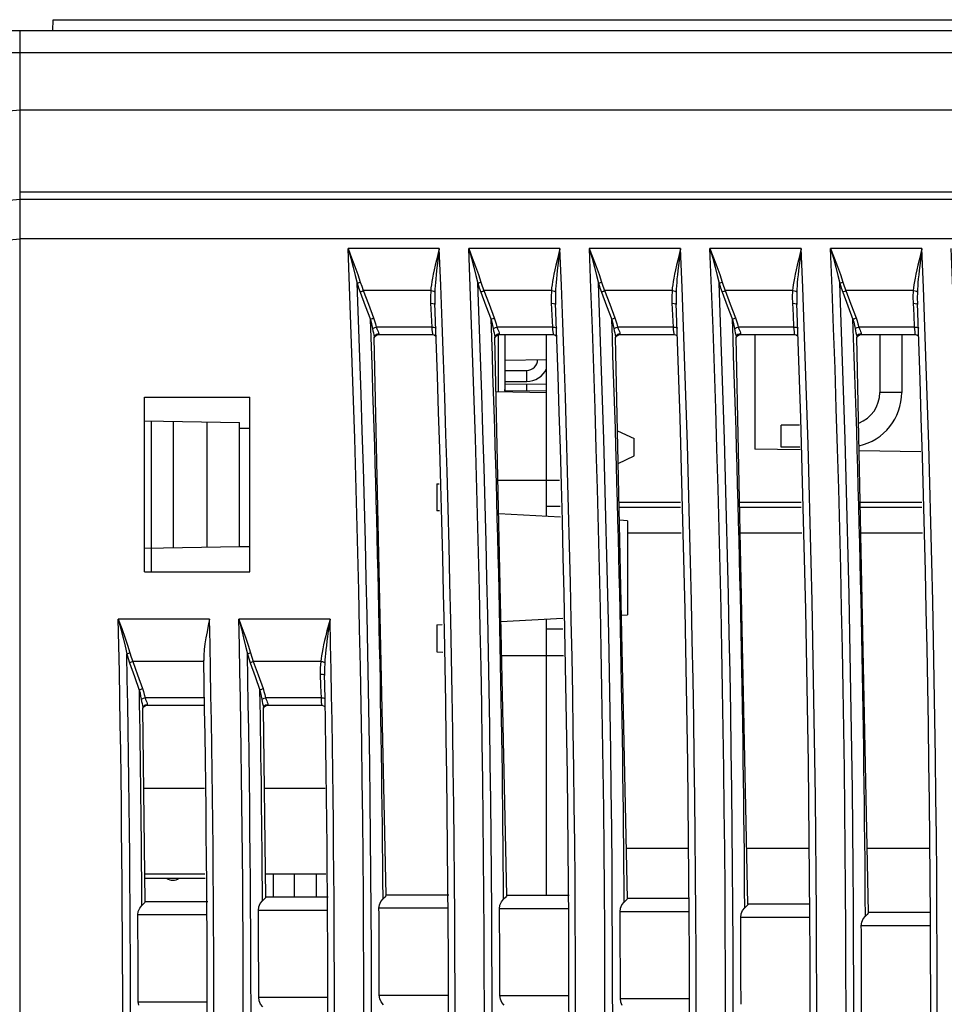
# Model space of a CAD drawing. Header units: millimetres. Extents: x 0 to 600, y 0 to 600.
# Tile 6 of 48: x 97 to 139, y 327 to 372. Entities that reach past the tile are written whole.
import ezdxf

# ---------------------------------------------------------------- set-up
doc = ezdxf.new("R2010")
doc.units = ezdxf.units.MM
doc.header["$LTSCALE"] = 39.111111
doc.layers.get('0').update_dxf_attribs({"linetype": 'CONTINUOUS'})

msp = doc.modelspace()

# ---------------------------------------------------------------- linework, layer by layer
at = {"color": 7, "linetype": 'CONTINUOUS'}
for p, q in [((98.809, 371.576), (98.818, 372.076)), ((98.818, 372.076), (159.203, 372.076)), ((85.809, 371.576), (160.711, 371.576)), ((97.309, 236.073), (97.309, 371.576)), ((85.809, 370.576), (160.711, 370.576)), ((85.809, 366.952), (97.309, 367.958)), ((162.711, 367.947), (97.309, 367.947)), ((97.309, 363.871), (85.809, 362.864)), ((161.711, 364.202), (97.309, 364.202)), ((161.711, 363.875), (97.309, 363.875)), ((97.309, 362.066), (85.809, 361.06)), ((162.711, 362.077), (97.309, 362.077)), ((112.264, 361.641), (112.429, 361.215)), ((112.264, 361.641), (112.387, 361.2)), ((116.426, 361.641), (112.264, 361.641)), ((116.426, 361.641), (116.357, 361.366)), ((116.426, 361.641), (116.389, 361.358)), ((117.765, 361.641), (117.93, 361.215)), ((117.765, 361.641), (117.888, 361.2)), ((121.927, 361.641), (117.765, 361.641)), ((121.927, 361.641), (121.858, 361.366)), ((121.927, 361.641), (121.89, 361.358)), ((123.266, 361.641), (123.389, 361.2)), ((123.266, 361.641), (123.431, 361.215)), ((127.428, 361.641), (123.266, 361.641)), ((127.428, 361.641), (127.359, 361.366)), ((127.428, 361.641), (127.391, 361.358)), ((128.767, 361.641), (128.89, 361.2)), ((128.767, 361.641), (128.932, 361.215)), ((132.929, 361.641), (128.767, 361.641)), ((132.929, 361.641), (132.86, 361.366)), ((132.929, 361.641), (132.892, 361.358)), ((134.268, 361.641), (134.433, 361.215)), ((134.268, 361.641), (134.391, 361.2)), ((138.43, 361.641), (134.268, 361.641)), ((138.43, 361.641), (138.361, 361.366)), ((138.43, 361.641), (138.393, 361.358)), ((112.387, 361.2), (112.498, 360.789)), ((112.429, 361.215), (112.578, 360.82)), ((116.294, 361.113), (116.239, 360.88)), ((116.357, 361.366), (116.294, 361.113)), ((116.355, 361.098), (116.326, 360.858)), ((116.389, 361.358), (116.355, 361.098)), ((117.888, 361.2), (117.999, 360.79)), ((117.93, 361.215), (118.079, 360.82)), ((121.795, 361.113), (121.74, 360.88)), ((121.858, 361.366), (121.795, 361.113)), ((121.857, 361.098), (121.827, 360.858)), ((121.89, 361.358), (121.857, 361.098)), ((123.389, 361.2), (123.5, 360.79)), ((123.431, 361.215), (123.58, 360.82)), ((127.296, 361.113), (127.241, 360.88)), ((127.359, 361.366), (127.296, 361.113)), ((127.358, 361.098), (127.328, 360.858)), ((127.391, 361.358), (127.358, 361.098)), ((128.89, 361.2), (129.001, 360.79)), ((128.932, 361.215), (129.08, 360.82)), ((132.797, 361.113), (132.742, 360.88)), ((132.86, 361.366), (132.797, 361.113)), ((132.859, 361.098), (132.829, 360.858)), ((132.892, 361.358), (132.859, 361.098)), ((134.391, 361.2), (134.501, 360.79)), ((134.433, 361.215), (134.581, 360.82)), ((138.298, 361.113), (138.243, 360.88)), ((138.361, 361.366), (138.298, 361.113)), ((138.36, 361.098), (138.33, 360.858)), ((138.393, 361.358), (138.36, 361.098)), ((112.498, 360.789), (112.596, 360.408)), ((112.578, 360.82), (112.709, 360.452)), ((116.191, 360.667), (116.149, 360.471)), ((116.239, 360.88), (116.191, 360.667)), ((116.301, 360.639), (116.279, 360.437)), ((116.326, 360.858), (116.301, 360.639)), ((117.999, 360.79), (118.097, 360.408)), ((118.079, 360.82), (118.21, 360.452)), ((121.692, 360.667), (121.65, 360.471)), ((121.74, 360.88), (121.692, 360.667)), ((121.801, 360.639), (121.78, 360.437)), ((121.827, 360.858), (121.801, 360.639)), ((123.5, 360.79), (123.598, 360.408)), ((123.58, 360.82), (123.711, 360.452)), ((127.193, 360.667), (127.151, 360.471)), ((127.241, 360.88), (127.193, 360.667)), ((127.302, 360.638), (127.281, 360.437)), ((127.328, 360.858), (127.302, 360.638)), ((129.001, 360.79), (129.099, 360.408)), ((129.08, 360.82), (129.212, 360.452)), ((132.693, 360.667), (132.652, 360.471)), ((132.742, 360.88), (132.693, 360.667)), ((132.803, 360.638), (132.782, 360.437)), ((132.829, 360.858), (132.803, 360.638)), ((134.501, 360.79), (134.599, 360.408)), ((134.581, 360.82), (134.712, 360.452)), ((138.194, 360.667), (138.153, 360.471)), ((138.243, 360.88), (138.194, 360.667)), ((138.304, 360.638), (138.282, 360.436)), ((138.33, 360.858), (138.304, 360.638)), ((112.596, 360.408), (112.681, 360.054)), ((112.709, 360.452), (112.822, 360.11)), ((116.115, 360.291), (116.087, 360.127)), ((116.149, 360.471), (116.115, 360.291)), ((116.261, 360.252), (116.247, 360.083)), ((116.279, 360.437), (116.261, 360.252)), ((118.097, 360.408), (118.181, 360.054)), ((118.21, 360.452), (118.323, 360.11)), ((121.616, 360.291), (121.587, 360.127)), ((121.65, 360.471), (121.616, 360.291)), ((121.762, 360.252), (121.747, 360.083)), ((121.78, 360.437), (121.762, 360.252)), ((123.598, 360.408), (123.682, 360.054)), ((123.711, 360.452), (123.823, 360.11)), ((127.117, 360.291), (127.088, 360.127)), ((127.151, 360.471), (127.117, 360.291)), ((127.263, 360.252), (127.248, 360.083)), ((127.281, 360.437), (127.263, 360.252)), ((129.099, 360.408), (129.183, 360.054)), ((129.212, 360.452), (129.324, 360.11)), ((132.617, 360.291), (132.589, 360.127)), ((132.652, 360.471), (132.617, 360.291)), ((132.763, 360.252), (132.749, 360.083)), ((132.782, 360.437), (132.763, 360.252)), ((134.599, 360.408), (134.683, 360.054)), ((134.712, 360.452), (134.825, 360.11)), ((138.118, 360.291), (138.09, 360.127)), ((138.153, 360.471), (138.118, 360.291)), ((138.264, 360.252), (138.25, 360.083)), ((138.282, 360.436), (138.264, 360.252)), ((112.681, 360.054), (112.721, 360.074)), ((112.681, 360.054), (112.746, 359.852)), ((112.721, 360.074), (112.77, 360.094)), ((112.746, 359.852), (112.818, 359.65)), ((112.77, 360.094), (112.822, 360.11)), ((112.822, 360.11), (112.887, 359.915)), ((112.887, 359.915), (112.959, 359.72)), ((116.047, 359.842), (116.034, 359.72)), ((116.064, 359.978), (116.047, 359.842)), ((116.087, 360.127), (116.064, 359.978)), ((116.227, 359.789), (116.222, 359.663)), ((116.235, 359.929), (116.227, 359.789)), ((116.247, 360.083), (116.235, 359.929)), ((118.181, 360.054), (118.222, 360.074)), ((118.181, 360.054), (118.246, 359.852)), ((118.222, 360.074), (118.27, 360.094)), ((118.246, 359.852), (118.318, 359.65)), ((118.27, 360.094), (118.323, 360.11)), ((118.323, 360.11), (118.387, 359.915)), ((118.387, 359.915), (118.46, 359.72)), ((121.548, 359.842), (121.535, 359.72)), ((121.565, 359.978), (121.548, 359.842)), ((121.587, 360.127), (121.565, 359.978)), ((121.728, 359.789), (121.722, 359.663)), ((121.736, 359.929), (121.728, 359.789)), ((121.747, 360.083), (121.736, 359.929)), ((123.682, 360.054), (123.723, 360.074)), ((123.682, 360.054), (123.747, 359.852)), ((123.723, 360.074), (123.771, 360.094)), ((123.747, 359.852), (123.819, 359.65)), ((123.771, 360.094), (123.823, 360.11)), ((123.823, 360.11), (123.888, 359.915)), ((123.888, 359.915), (123.96, 359.72)), ((127.048, 359.842), (127.036, 359.72)), ((127.066, 359.978), (127.048, 359.842)), ((127.088, 360.127), (127.066, 359.978)), ((127.229, 359.789), (127.223, 359.663)), ((127.237, 359.929), (127.229, 359.789)), ((127.248, 360.083), (127.237, 359.929)), ((129.183, 360.054), (129.224, 360.074)), ((129.183, 360.054), (129.247, 359.852)), ((129.224, 360.074), (129.272, 360.094)), ((129.247, 359.852), (129.319, 359.65)), ((129.272, 360.094), (129.324, 360.11)), ((129.324, 360.11), (129.389, 359.915)), ((129.389, 359.915), (129.461, 359.72)), ((132.549, 359.842), (132.536, 359.72)), ((132.566, 359.978), (132.549, 359.842)), ((132.589, 360.127), (132.566, 359.978)), ((132.729, 359.789), (132.724, 359.663)), ((132.738, 359.929), (132.729, 359.789)), ((132.749, 360.083), (132.738, 359.929)), ((134.683, 360.054), (134.724, 360.074)), ((134.683, 360.054), (134.748, 359.852)), ((134.724, 360.074), (134.772, 360.094)), ((134.748, 359.852), (134.82, 359.65)), ((134.772, 360.094), (134.825, 360.11)), ((134.825, 360.11), (134.889, 359.915)), ((134.889, 359.915), (134.961, 359.72)), ((138.05, 359.842), (138.037, 359.72)), ((138.067, 359.978), (138.05, 359.842)), ((138.09, 360.127), (138.067, 359.978)), ((138.23, 359.789), (138.224, 359.663)), ((138.238, 359.929), (138.23, 359.789)), ((138.25, 360.083), (138.238, 359.929)), ((112.818, 359.65), (112.858, 359.676)), ((112.818, 359.65), (113.052, 359.028)), ((112.858, 359.676), (112.906, 359.699)), ((112.906, 359.699), (112.959, 359.72)), ((112.959, 359.72), (113.193, 359.097)), ((116.034, 359.72), (112.959, 359.72)), ((116.034, 359.72), (116.02, 359.416)), ((116.02, 359.416), (116.025, 359.141)), ((116.034, 359.72), (116.113, 359.708)), ((116.113, 359.708), (116.179, 359.688)), ((116.179, 359.688), (116.222, 359.663)), ((116.222, 359.663), (116.217, 359.359)), ((116.217, 359.359), (116.222, 359.146)), ((118.318, 359.65), (118.359, 359.676)), ((118.318, 359.65), (118.552, 359.028)), ((118.359, 359.676), (118.407, 359.699)), ((118.407, 359.699), (118.46, 359.72)), ((118.46, 359.72), (118.693, 359.097)), ((121.535, 359.72), (118.46, 359.72)), ((121.535, 359.72), (121.52, 359.416)), ((121.52, 359.416), (121.526, 359.141)), ((121.535, 359.72), (121.614, 359.708)), ((121.614, 359.708), (121.68, 359.688)), ((121.68, 359.688), (121.722, 359.663)), ((121.722, 359.663), (121.718, 359.359)), ((121.718, 359.359), (121.723, 359.146)), ((123.819, 359.65), (123.859, 359.676)), ((123.819, 359.65), (124.053, 359.028)), ((123.859, 359.676), (123.908, 359.699)), ((123.908, 359.699), (123.96, 359.72)), ((123.96, 359.72), (124.194, 359.097)), ((127.036, 359.72), (123.96, 359.72)), ((127.036, 359.72), (127.021, 359.416)), ((127.021, 359.416), (127.026, 359.141)), ((127.036, 359.72), (127.115, 359.708)), ((127.115, 359.708), (127.181, 359.688)), ((127.181, 359.688), (127.223, 359.663)), ((127.223, 359.663), (127.219, 359.359)), ((127.219, 359.359), (127.223, 359.146)), ((129.319, 359.65), (129.36, 359.676)), ((129.319, 359.65), (129.553, 359.028)), ((129.36, 359.676), (129.408, 359.699)), ((129.408, 359.699), (129.461, 359.72)), ((129.461, 359.72), (129.694, 359.097)), ((132.536, 359.72), (129.461, 359.72)), ((132.536, 359.72), (132.521, 359.416)), ((132.521, 359.416), (132.527, 359.141)), ((132.536, 359.72), (132.615, 359.708)), ((132.615, 359.708), (132.681, 359.688)), ((132.681, 359.688), (132.724, 359.663)), ((132.724, 359.663), (132.719, 359.359)), ((132.719, 359.359), (132.724, 359.146)), ((134.82, 359.65), (134.86, 359.676)), ((134.82, 359.65), (135.053, 359.028)), ((134.86, 359.676), (134.909, 359.699)), ((134.909, 359.699), (134.961, 359.72)), ((134.961, 359.72), (135.195, 359.097)), ((138.037, 359.72), (134.961, 359.72)), ((138.037, 359.72), (138.022, 359.416)), ((138.022, 359.416), (138.027, 359.141)), ((138.037, 359.72), (138.116, 359.708)), ((138.116, 359.708), (138.182, 359.688)), ((138.182, 359.688), (138.224, 359.663)), ((138.224, 359.663), (138.22, 359.359)), ((138.22, 359.359), (138.225, 359.146)), ((113.052, 359.028), (113.285, 358.405)), ((113.193, 359.097), (113.427, 358.474)), ((116.025, 359.141), (116.053, 358.597)), ((116.025, 359.141), (116.127, 359.137)), ((116.127, 359.137), (116.2, 359.116)), ((116.2, 359.116), (116.225, 359.085)), ((116.222, 359.146), (116.225, 359.085)), ((118.552, 359.028), (118.786, 358.405)), ((118.693, 359.097), (118.927, 358.474)), ((121.526, 359.141), (121.554, 358.597)), ((121.526, 359.141), (121.627, 359.137)), ((121.627, 359.137), (121.701, 359.116)), ((121.701, 359.116), (121.725, 359.085)), ((121.723, 359.146), (121.725, 359.085)), ((124.053, 359.028), (124.286, 358.405)), ((124.194, 359.097), (124.427, 358.474)), ((127.026, 359.141), (127.054, 358.597)), ((127.026, 359.141), (127.128, 359.137)), ((127.128, 359.137), (127.201, 359.116)), ((127.201, 359.116), (127.226, 359.085)), ((127.223, 359.146), (127.226, 359.085)), ((129.553, 359.028), (129.786, 358.405)), ((129.694, 359.097), (129.928, 358.474)), ((132.527, 359.141), (132.555, 358.597)), ((132.527, 359.141), (132.629, 359.137)), ((132.629, 359.137), (132.702, 359.116)), ((132.702, 359.116), (132.727, 359.084)), ((132.724, 359.146), (132.727, 359.084)), ((135.053, 359.028), (135.287, 358.405)), ((135.195, 359.097), (135.428, 358.474)), ((138.027, 359.141), (138.055, 358.597)), ((138.027, 359.141), (138.129, 359.137)), ((138.129, 359.137), (138.202, 359.116)), ((138.202, 359.116), (138.227, 359.084)), ((138.225, 359.146), (138.227, 359.084)), ((113.285, 358.405), (113.326, 358.43)), ((113.285, 358.405), (113.319, 358.275)), ((113.326, 358.43), (113.374, 358.454)), ((113.374, 358.454), (113.427, 358.474)), ((113.427, 358.474), (113.472, 358.344)), ((116.053, 358.597), (116.081, 358.054)), ((118.786, 358.405), (118.826, 358.43)), ((118.786, 358.405), (118.819, 358.275)), ((118.826, 358.43), (118.874, 358.454)), ((118.874, 358.454), (118.927, 358.474)), ((118.927, 358.474), (118.972, 358.344)), ((121.554, 358.597), (121.582, 358.054)), ((124.286, 358.405), (124.326, 358.43)), ((124.286, 358.405), (124.32, 358.275)), ((124.326, 358.43), (124.375, 358.454)), ((124.375, 358.454), (124.427, 358.474)), ((124.427, 358.474), (124.472, 358.344)), ((127.054, 358.597), (127.082, 358.054)), ((129.786, 358.405), (129.827, 358.43)), ((129.786, 358.405), (129.82, 358.275)), ((129.827, 358.43), (129.875, 358.454)), ((129.875, 358.454), (129.928, 358.474)), ((129.928, 358.474), (129.973, 358.344)), ((132.555, 358.597), (132.582, 358.054)), ((135.287, 358.405), (135.327, 358.431)), ((135.287, 358.405), (135.32, 358.275)), ((135.327, 358.431), (135.375, 358.454)), ((135.375, 358.454), (135.428, 358.474)), ((135.428, 358.474), (135.473, 358.344)), ((138.055, 358.597), (138.083, 358.054)), ((113.319, 358.275), (113.35, 358.134)), ((113.35, 358.134), (113.379, 357.983)), ((113.379, 357.983), (113.423, 358.01)), ((113.379, 357.983), (113.4, 357.881)), ((113.423, 358.01), (113.483, 358.035)), ((113.472, 358.344), (113.514, 358.204)), ((113.483, 358.035), (113.552, 358.054)), ((113.514, 358.204), (113.552, 358.054)), ((113.552, 358.054), (113.579, 357.981)), ((116.081, 358.054), (113.552, 358.054)), ((113.579, 357.981), (113.608, 357.914)), ((116.081, 358.054), (116.09, 357.946)), ((116.081, 358.054), (116.183, 358.049)), ((116.09, 357.946), (116.1, 357.844)), ((116.183, 358.049), (116.256, 358.028)), ((116.256, 358.028), (116.281, 358)), ((118.819, 358.275), (118.85, 358.134)), ((118.85, 358.134), (118.879, 357.983)), ((118.879, 357.983), (118.923, 358.011)), ((118.879, 357.983), (118.9, 357.881)), ((118.923, 358.011), (118.983, 358.035)), ((118.972, 358.344), (119.014, 358.204)), ((118.983, 358.035), (119.052, 358.054)), ((119.014, 358.204), (119.052, 358.054)), ((119.052, 358.054), (119.079, 357.981)), ((121.582, 358.054), (119.052, 358.054)), ((119.079, 357.981), (119.108, 357.914)), ((121.582, 358.054), (121.59, 357.946)), ((121.582, 358.054), (121.683, 358.049)), ((121.59, 357.946), (121.6, 357.844)), ((121.683, 358.049), (121.757, 358.028)), ((121.757, 358.028), (121.781, 358)), ((124.32, 358.275), (124.351, 358.134)), ((124.351, 358.134), (124.379, 357.983)), ((124.379, 357.983), (124.423, 358.011)), ((124.379, 357.983), (124.4, 357.881)), ((124.423, 358.011), (124.483, 358.035)), ((124.472, 358.344), (124.514, 358.204)), ((124.483, 358.035), (124.552, 358.054)), ((124.514, 358.204), (124.552, 358.054)), ((124.552, 358.054), (124.579, 357.981)), ((127.082, 358.054), (124.552, 358.054)), ((124.579, 357.981), (124.608, 357.914)), ((127.082, 358.054), (127.09, 357.946)), ((127.082, 358.054), (127.184, 358.049)), ((127.09, 357.946), (127.101, 357.844)), ((127.184, 358.049), (127.257, 358.028)), ((127.257, 358.028), (127.282, 358)), ((129.82, 358.275), (129.851, 358.134)), ((129.851, 358.134), (129.88, 357.983)), ((129.88, 357.983), (129.923, 358.011)), ((129.88, 357.983), (129.9, 357.881)), ((129.923, 358.011), (129.983, 358.035)), ((129.973, 358.344), (130.014, 358.204)), ((129.983, 358.035), (130.052, 358.054)), ((130.014, 358.204), (130.052, 358.054)), ((130.052, 358.054), (130.079, 357.981)), ((132.582, 358.054), (130.052, 358.054)), ((130.079, 357.981), (130.109, 357.914)), ((132.582, 358.054), (132.591, 357.946)), ((132.582, 358.054), (132.684, 358.049)), ((132.591, 357.946), (132.601, 357.844)), ((132.684, 358.049), (132.757, 358.028)), ((132.757, 358.028), (132.782, 358)), ((135.32, 358.275), (135.351, 358.134)), ((135.351, 358.134), (135.38, 357.983)), ((135.38, 357.983), (135.423, 358.011)), ((135.38, 357.983), (135.4, 357.881)), ((135.423, 358.011), (135.483, 358.035)), ((135.473, 358.344), (135.514, 358.204)), ((135.483, 358.035), (135.553, 358.054)), ((135.514, 358.204), (135.553, 358.054)), ((135.553, 358.054), (135.58, 357.981)), ((138.083, 358.054), (135.553, 358.054)), ((135.58, 357.981), (135.609, 357.914)), ((138.083, 358.054), (138.091, 357.946)), ((138.083, 358.054), (138.184, 358.049)), ((138.091, 357.946), (138.101, 357.844)), ((138.184, 358.049), (138.257, 358.028)), ((138.257, 358.028), (138.282, 358)), ((113.4, 357.881), (113.421, 357.787)), ((113.421, 357.787), (113.442, 357.702)), ((113.442, 357.702), (113.457, 357.627)), ((113.457, 357.627), (113.462, 357.58)), ((113.462, 357.585), (113.485, 357.66)), ((113.462, 357.58), (113.462, 357.585)), ((113.462, 357.585), (113.462, 357.585)), ((113.462, 357.57), (113.466, 357.583)), ((114.006, 332.139), (113.462, 357.582)), ((113.462, 357.58), (113.462, 357.58)), ((113.466, 357.583), (113.496, 357.638)), ((113.485, 357.66), (113.559, 357.73)), ((113.496, 357.638), (113.563, 357.693)), ((113.559, 357.73), (113.662, 357.755)), ((113.563, 357.693), (113.651, 357.714)), ((113.608, 357.914), (113.635, 357.853)), ((113.635, 357.853), (113.655, 357.8)), ((113.657, 357.722), (113.651, 357.714)), ((113.651, 357.714), (116.127, 357.714)), ((113.655, 357.8), (113.662, 357.755)), ((113.662, 357.755), (113.657, 357.722)), ((116.1, 357.844), (116.111, 357.765)), ((116.111, 357.765), (116.121, 357.723)), ((116.121, 357.723), (116.127, 357.714)), ((116.127, 357.714), (116.196, 357.702)), ((116.196, 357.702), (116.257, 357.663)), ((118.9, 357.881), (118.922, 357.787)), ((118.922, 357.787), (118.942, 357.702)), ((118.942, 357.702), (118.957, 357.627)), ((118.957, 357.627), (118.962, 357.58)), ((118.962, 357.585), (118.985, 357.66)), ((118.962, 357.58), (118.962, 357.585)), ((118.962, 357.585), (118.962, 357.585)), ((118.962, 357.57), (118.966, 357.583)), ((119.502, 332.122), (118.962, 357.582)), ((118.962, 357.58), (118.962, 357.58)), ((118.966, 357.583), (118.996, 357.638)), ((118.985, 357.66), (119.059, 357.73)), ((118.996, 357.638), (119.063, 357.693)), ((119.059, 357.73), (119.162, 357.755)), ((119.063, 357.693), (119.152, 357.714)), ((119.108, 357.914), (119.135, 357.853)), ((119.117, 357.705), (119.117, 355.113)), ((119.135, 357.853), (119.155, 357.8)), ((119.151, 357.714), (121.627, 357.714)), ((119.157, 357.722), (119.152, 357.714)), ((119.155, 357.8), (119.162, 357.755)), ((119.162, 357.755), (119.157, 357.722)), ((119.41, 357.714), (119.41, 355.108)), ((121.31, 349.418), (121.31, 357.714)), ((121.6, 357.844), (121.611, 357.765)), ((121.611, 357.765), (121.621, 357.723)), ((121.621, 357.723), (121.628, 357.714)), ((121.628, 357.714), (121.696, 357.702)), ((121.696, 357.702), (121.757, 357.663)), ((124.4, 357.881), (124.422, 357.787)), ((124.422, 357.787), (124.442, 357.702)), ((124.442, 357.702), (124.457, 357.627)), ((124.457, 357.627), (124.462, 357.58)), ((124.462, 357.585), (124.485, 357.66)), ((124.462, 357.58), (124.462, 357.585)), ((124.462, 357.585), (124.462, 357.585)), ((124.462, 357.57), (124.466, 357.583)), ((125, 331.984), (124.462, 357.582)), ((124.462, 357.58), (124.462, 357.58)), ((124.466, 357.583), (124.496, 357.638)), ((124.485, 357.66), (124.559, 357.73)), ((124.496, 357.638), (124.563, 357.693)), ((124.559, 357.73), (124.662, 357.755)), ((124.563, 357.693), (124.652, 357.714)), ((124.608, 357.914), (124.635, 357.853)), ((124.635, 357.853), (124.655, 357.8)), ((124.651, 357.714), (127.128, 357.714)), ((124.657, 357.722), (124.652, 357.714)), ((124.655, 357.8), (124.662, 357.755)), ((124.662, 357.755), (124.657, 357.722)), ((127.101, 357.844), (127.112, 357.765)), ((127.112, 357.765), (127.121, 357.723)), ((127.121, 357.723), (127.128, 357.714)), ((127.128, 357.714), (127.196, 357.702)), ((127.196, 357.702), (127.256, 357.664)), ((129.9, 357.881), (129.922, 357.788)), ((129.922, 357.788), (129.942, 357.702)), ((129.942, 357.702), (129.957, 357.627)), ((129.957, 357.627), (129.962, 357.58)), ((129.962, 357.585), (129.986, 357.66)), ((129.962, 357.58), (129.962, 357.585)), ((129.962, 357.585), (129.962, 357.585)), ((129.962, 357.57), (129.966, 357.583)), ((130.499, 331.726), (129.962, 357.582)), ((129.962, 357.58), (129.962, 357.58)), ((129.966, 357.583), (129.996, 357.638)), ((129.986, 357.66), (130.059, 357.73)), ((129.996, 357.638), (130.063, 357.693)), ((130.059, 357.73), (130.162, 357.755)), ((130.063, 357.693), (130.152, 357.714)), ((130.109, 357.914), (130.136, 357.853)), ((130.136, 357.853), (130.156, 357.8)), ((130.157, 357.722), (130.152, 357.714)), ((130.152, 357.714), (132.628, 357.714)), ((130.156, 357.8), (130.162, 357.755)), ((130.162, 357.755), (130.157, 357.722)), ((130.81, 357.714), (130.81, 352.492)), ((132.601, 357.844), (132.612, 357.765)), ((132.612, 357.765), (132.622, 357.723)), ((132.622, 357.723), (132.628, 357.714)), ((132.628, 357.714), (132.696, 357.702)), ((132.696, 357.702), (132.757, 357.663)), ((135.4, 357.881), (135.422, 357.788)), ((135.422, 357.788), (135.442, 357.702)), ((135.442, 357.702), (135.457, 357.627)), ((135.457, 357.627), (135.462, 357.581)), ((135.462, 357.585), (135.486, 357.66)), ((135.462, 357.58), (135.462, 357.585)), ((135.462, 357.585), (135.462, 357.585)), ((135.462, 357.57), (135.466, 357.583)), ((135.998, 331.346), (135.462, 357.582)), ((135.462, 357.581), (135.462, 357.58)), ((135.466, 357.583), (135.496, 357.638)), ((135.486, 357.66), (135.559, 357.73)), ((135.496, 357.638), (135.563, 357.693)), ((135.559, 357.73), (135.662, 357.755)), ((135.563, 357.693), (135.652, 357.714)), ((135.609, 357.914), (135.636, 357.853)), ((135.636, 357.853), (135.656, 357.8)), ((135.657, 357.722), (135.652, 357.714)), ((135.652, 357.714), (138.128, 357.714)), ((135.656, 357.8), (135.662, 357.755)), ((135.662, 357.755), (135.657, 357.722)), ((136.51, 357.714), (136.51, 355.075)), ((137.511, 357.714), (137.511, 355.075)), ((138.101, 357.844), (138.112, 357.765)), ((138.112, 357.765), (138.122, 357.723)), ((138.122, 357.723), (138.128, 357.714)), ((138.128, 357.714), (138.196, 357.702)), ((138.196, 357.702), (138.257, 357.663)), ((119.41, 356.542), (121.31, 356.575)), ((119.41, 356.075), (120.41, 356.075)), ((120.41, 355.575), (120.41, 356.075)), ((119.409, 355.452), (121.31, 355.462)), ((120.41, 355.157), (120.409, 355.457)), ((102.984, 346.899), (102.984, 354.851)), ((102.984, 354.851), (107.785, 354.851)), ((107.785, 346.899), (107.785, 354.851)), ((119.014, 355.115), (121.31, 355.075)), ((119.41, 355.152), (119.41, 355.213)), ((119.41, 355.152), (121.31, 355.162)), ((137.511, 355.075), (136.51, 355.075)), ((102.984, 353.776), (107.309, 353.7)), ((103.309, 346.899), (103.309, 353.77)), ((104.309, 347.997), (104.309, 353.753)), ((105.836, 348.024), (105.836, 353.726)), ((107.309, 348.049), (107.309, 353.7)), ((132.01, 352.575), (132.01, 353.575)), ((132.846, 353.575), (132.01, 353.575)), ((107.785, 353.427), (107.309, 353.435)), ((124.551, 353.329), (125.31, 352.975)), ((125.31, 352.175), (125.31, 352.975)), ((132.868, 352.575), (132.01, 352.575)), ((124.583, 351.836), (125.31, 352.175)), ((132.871, 352.456), (130.81, 352.492)), ((138.373, 352.36), (135.568, 352.409)), ((116.31, 350.9), (116.413, 350.909)), ((116.31, 350.9), (116.31, 349.68)), ((119.1, 351.075), (121.909, 351.075)), ((121.936, 349.875), (121.31, 349.875)), ((124.62, 350.075), (127.424, 350.075)), ((130.118, 350.075), (132.923, 350.075)), ((135.615, 350.075), (138.422, 350.075)), ((116.442, 349.673), (116.31, 349.68)), ((121.948, 349.384), (119.133, 349.532)), ((127.429, 349.82), (124.625, 349.82)), ((132.929, 349.82), (130.123, 349.82)), ((138.428, 349.82), (135.621, 349.82)), ((125.01, 349.224), (124.637, 349.243)), ((125.01, 349.224), (125.01, 344.926)), ((125.01, 348.675), (127.455, 348.675)), ((130.147, 348.675), (132.954, 348.675)), ((135.644, 348.675), (138.453, 348.675)), ((102.984, 347.974), (107.309, 348.049)), ((107.785, 348.025), (107.309, 348.025)), ((102.984, 346.899), (107.785, 346.899)), ((124.728, 344.911), (125.01, 344.926)), ((101.79, 344.73), (101.946, 344.305)), ((101.79, 344.73), (101.904, 344.29)), ((105.949, 344.73), (101.79, 344.73)), ((105.949, 344.73), (105.89, 344.439)), ((107.288, 344.73), (107.402, 344.29)), ((107.288, 344.73), (107.444, 344.305)), ((111.447, 344.73), (107.288, 344.73)), ((111.447, 344.73), (111.372, 344.455)), ((111.447, 344.73), (111.405, 344.447)), ((116.31, 344.47), (116.562, 344.483)), ((116.31, 344.47), (116.31, 343.25)), ((119.237, 344.623), (122.054, 344.771)), ((121.31, 332.127), (121.31, 344.732)), ((101.904, 344.29), (102.007, 343.881)), ((101.946, 344.305), (102.087, 343.91)), ((105.835, 344.156), (105.786, 343.879)), ((105.89, 344.439), (105.835, 344.156)), ((107.402, 344.29), (107.505, 343.881)), ((107.444, 344.305), (107.585, 343.91)), ((111.305, 344.202), (111.245, 343.97)), ((111.372, 344.455), (111.305, 344.202)), ((111.366, 344.186), (111.332, 343.946)), ((111.405, 344.447), (111.366, 344.186)), ((122.065, 344.275), (121.31, 344.275)), ((102.007, 343.881), (102.098, 343.5)), ((102.087, 343.91), (102.211, 343.542)), ((105.743, 343.608), (105.711, 343.342)), ((105.786, 343.879), (105.743, 343.608)), ((107.505, 343.881), (107.596, 343.5)), ((107.585, 343.91), (107.709, 343.542)), ((111.193, 343.756), (111.148, 343.56)), ((111.245, 343.97), (111.193, 343.756)), ((111.303, 343.726), (111.277, 343.524)), ((111.332, 343.946), (111.303, 343.726)), ((102.098, 343.5), (102.176, 343.146)), ((102.176, 343.146), (102.217, 343.166)), ((102.176, 343.146), (102.237, 342.944)), ((102.211, 343.542), (102.318, 343.2)), ((102.217, 343.166), (102.265, 343.184)), ((102.265, 343.184), (102.318, 343.2)), ((102.318, 343.2), (102.378, 343.004)), ((105.711, 343.342), (105.691, 343.078)), ((107.596, 343.5), (107.674, 343.146)), ((107.674, 343.146), (107.715, 343.166)), ((107.674, 343.146), (107.735, 342.944)), ((107.709, 343.542), (107.815, 343.2)), ((107.715, 343.166), (107.763, 343.184)), ((107.763, 343.184), (107.815, 343.2)), ((107.815, 343.2), (107.876, 343.004)), ((111.078, 343.217), (111.053, 343.067)), ((111.11, 343.38), (111.078, 343.217)), ((111.148, 343.56), (111.11, 343.38)), ((111.238, 343.169), (111.224, 343.015)), ((111.256, 343.338), (111.238, 343.169)), ((111.277, 343.524), (111.256, 343.338)), ((116.31, 343.25), (116.591, 343.225)), ((102.237, 342.944), (102.305, 342.742)), ((102.305, 342.742), (102.346, 342.767)), ((102.305, 342.742), (102.527, 342.12)), ((102.346, 342.767), (102.394, 342.79)), ((102.378, 343.004), (102.447, 342.809)), ((102.394, 342.79), (102.447, 342.809)), ((102.447, 342.809), (102.669, 342.186)), ((105.688, 342.809), (102.447, 342.809)), ((105.691, 343.078), (105.687, 342.852)), ((107.735, 342.944), (107.803, 342.742)), ((107.803, 342.742), (107.843, 342.767)), ((107.803, 342.742), (108.025, 342.12)), ((107.843, 342.767), (107.892, 342.79)), ((107.876, 343.004), (107.944, 342.809)), ((107.892, 342.79), (107.944, 342.809)), ((107.944, 342.809), (108.166, 342.186)), ((111.018, 342.809), (107.944, 342.809)), ((111.018, 342.809), (110.998, 342.506)), ((111.033, 342.932), (111.018, 342.809)), ((111.018, 342.809), (111.097, 342.796)), ((111.053, 343.067), (111.033, 342.932)), ((111.097, 342.796), (111.163, 342.775)), ((111.163, 342.775), (111.205, 342.749)), ((111.205, 342.749), (111.195, 342.445)), ((111.213, 342.875), (111.205, 342.749)), ((111.224, 343.015), (111.213, 342.875)), ((119.27, 343.075), (122.093, 343.075)), ((110.998, 342.506), (110.998, 342.231)), ((110.998, 342.231), (111.016, 341.687)), ((110.998, 342.231), (111.1, 342.225)), ((111.1, 342.225), (111.173, 342.202)), ((111.195, 342.445), (111.196, 342.232)), ((111.196, 342.232), (111.198, 342.17)), ((102.527, 342.12), (102.749, 341.497)), ((102.669, 342.186), (102.891, 341.564)), ((108.025, 342.12), (108.247, 341.497)), ((108.166, 342.186), (108.388, 341.564)), ((111.173, 342.202), (111.198, 342.17)), ((102.749, 341.497), (102.79, 341.522)), ((102.749, 341.497), (102.78, 341.367)), ((102.78, 341.367), (102.809, 341.227)), ((102.79, 341.522), (102.838, 341.544)), ((102.838, 341.544), (102.891, 341.564)), ((102.891, 341.564), (102.933, 341.434)), ((102.933, 341.434), (102.972, 341.293)), ((108.247, 341.497), (108.287, 341.522)), ((108.247, 341.497), (108.278, 341.367)), ((108.278, 341.367), (108.306, 341.227)), ((108.287, 341.522), (108.336, 341.544)), ((108.336, 341.544), (108.388, 341.564)), ((108.388, 341.564), (108.431, 341.434)), ((108.431, 341.434), (108.47, 341.293)), ((111.016, 341.687), (111.033, 341.143)), ((102.809, 341.227), (102.835, 341.076)), ((102.835, 341.076), (102.879, 341.102)), ((102.835, 341.076), (102.854, 340.974)), ((102.854, 340.974), (102.874, 340.88)), ((102.874, 340.88), (102.892, 340.795)), ((102.879, 341.102), (102.939, 341.126)), ((102.939, 341.126), (103.008, 341.143)), ((102.972, 341.293), (103.008, 341.143)), ((103.008, 341.143), (103.033, 341.07)), ((105.743, 341.143), (103.008, 341.143)), ((103.033, 341.07), (103.06, 341.003)), ((103.06, 341.003), (103.086, 340.942)), ((103.086, 340.942), (103.104, 340.889)), ((103.104, 340.889), (103.11, 340.845)), ((108.306, 341.227), (108.332, 341.076)), ((108.332, 341.076), (108.376, 341.102)), ((108.332, 341.076), (108.351, 340.974)), ((108.351, 340.974), (108.371, 340.88)), ((108.371, 340.88), (108.39, 340.795)), ((108.376, 341.102), (108.436, 341.126)), ((108.436, 341.126), (108.505, 341.143)), ((108.47, 341.293), (108.505, 341.143)), ((108.505, 341.143), (108.53, 341.07)), ((111.033, 341.143), (108.505, 341.143)), ((108.53, 341.07), (108.558, 341.003)), ((108.558, 341.003), (108.583, 340.942)), ((108.583, 340.942), (108.602, 340.889)), ((108.602, 340.889), (108.607, 340.845)), ((111.033, 341.143), (111.039, 341.035)), ((111.033, 341.143), (111.135, 341.137)), ((111.039, 341.035), (111.047, 340.933)), ((111.047, 340.933), (111.056, 340.855)), ((111.135, 341.137), (111.202, 341.117)), ((102.892, 340.795), (102.906, 340.72)), ((102.906, 340.72), (102.91, 340.673)), ((102.91, 340.678), (102.934, 340.752)), ((102.91, 340.673), (102.91, 340.678)), ((102.91, 340.678), (102.91, 340.678)), ((103.014, 331.837), (102.91, 340.675)), ((102.91, 340.663), (102.913, 340.675)), ((102.91, 340.673), (102.91, 340.673)), ((102.913, 340.675), (102.944, 340.729)), ((102.934, 340.752), (103.008, 340.82)), ((102.944, 340.729), (103.01, 340.782)), ((103.008, 340.82), (103.11, 340.845)), ((103.01, 340.782), (103.098, 340.803)), ((103.104, 340.812), (103.098, 340.803)), ((103.098, 340.803), (105.699, 340.803)), ((103.11, 340.845), (103.104, 340.812)), ((108.39, 340.795), (108.403, 340.72)), ((108.403, 340.72), (108.407, 340.673)), ((108.407, 340.673), (108.408, 340.678)), ((108.51, 332.044), (108.407, 340.675)), ((108.407, 340.673), (108.407, 340.673)), ((108.408, 340.678), (108.432, 340.752)), ((108.408, 340.678), (108.408, 340.678)), ((108.408, 340.663), (108.411, 340.675)), ((108.411, 340.675), (108.441, 340.729)), ((108.432, 340.752), (108.505, 340.82)), ((108.441, 340.729), (108.508, 340.782)), ((108.505, 340.82), (108.607, 340.845)), ((108.508, 340.782), (108.596, 340.803)), ((108.601, 340.812), (108.596, 340.803)), ((108.596, 340.803), (111.07, 340.803)), ((108.607, 340.845), (108.601, 340.812)), ((111.056, 340.855), (111.064, 340.812)), ((111.064, 340.812), (111.07, 340.803)), ((111.07, 340.803), (111.147, 340.787)), ((111.147, 340.787), (111.204, 340.747)), ((102.953, 337.024), (105.721, 337.024)), ((108.451, 337.024), (111.224, 337.024)), ((127.772, 334.274), (124.952, 334.274)), ((133.27, 334.274), (130.446, 334.274)), ((138.767, 334.274), (135.938, 334.274)), ((102.999, 333.124), (105.743, 333.124)), ((103.001, 332.924), (105.744, 332.924)), ((108.497, 333.124), (111.245, 333.124)), ((108.859, 332.049), (108.859, 333.124)), ((109.809, 333.124), (109.809, 332.049)), ((110.81, 333.124), (110.81, 332.049)), ((108.261, 331.757), (108.364, 331.886)), ((108.444, 331.966), (108.364, 331.886)), ((108.496, 332.023), (108.444, 331.966)), ((108.509, 332.047), (108.496, 332.023)), ((111.36, 332.049), (108.507, 332.049)), ((113.757, 331.852), (113.86, 331.981)), ((113.94, 332.06), (113.86, 331.981)), ((113.992, 332.118), (113.94, 332.06)), ((114.006, 332.141), (113.992, 332.118)), ((116.856, 332.144), (114.004, 332.144)), ((119.254, 331.835), (119.357, 331.964)), ((119.437, 332.043), (119.357, 331.964)), ((119.489, 332.101), (119.437, 332.043)), ((119.502, 332.124), (119.489, 332.101)), ((122.353, 332.127), (119.5, 332.127)), ((124.935, 331.905), (124.855, 331.826)), ((124.986, 331.963), (124.935, 331.905)), ((125, 331.986), (124.986, 331.963)), ((127.81, 331.989), (124.998, 331.989)), ((102.703, 331.4), (102.766, 331.55)), ((102.766, 331.55), (102.869, 331.679)), ((102.949, 331.758), (102.869, 331.679)), ((103, 331.816), (102.949, 331.758)), ((103.014, 331.839), (103, 331.816)), ((105.865, 331.842), (103.012, 331.842)), ((108.178, 331.449), (108.199, 331.607)), ((111.338, 331.449), (108.178, 331.449)), ((108.199, 331.607), (108.261, 331.757)), ((113.675, 331.544), (113.695, 331.702)), ((116.834, 331.544), (113.675, 331.544)), ((113.695, 331.702), (113.757, 331.852)), ((119.171, 331.527), (119.192, 331.685)), ((122.331, 331.527), (119.171, 331.527)), ((119.192, 331.685), (119.254, 331.835)), ((124.669, 331.389), (124.689, 331.547)), ((124.689, 331.547), (124.752, 331.697)), ((124.752, 331.697), (124.855, 331.826)), ((130.188, 331.288), (130.25, 331.438)), ((130.25, 331.438), (130.353, 331.567)), ((130.433, 331.647), (130.353, 331.567)), ((130.485, 331.704), (130.433, 331.647)), ((130.499, 331.728), (130.485, 331.704)), ((133.304, 331.73), (130.497, 331.73)), ((102.683, 331.242), (102.703, 331.4)), ((105.842, 331.242), (102.683, 331.242)), ((127.829, 331.389), (124.669, 331.389)), ((130.167, 331.13), (130.188, 331.288)), ((133.327, 331.13), (130.167, 331.13)), ((135.687, 330.909), (135.749, 331.058)), ((135.749, 331.058), (135.852, 331.187)), ((135.932, 331.267), (135.852, 331.187)), ((135.984, 331.324), (135.932, 331.267)), ((135.998, 331.348), (135.984, 331.324)), ((138.798, 331.351), (135.996, 331.351)), ((135.666, 330.751), (135.687, 330.909)), ((138.826, 330.751), (135.666, 330.751)), ((108.216, 327.326), (108.194, 327.485)), ((108.194, 327.485), (111.354, 327.485)), ((113.712, 327.421), (113.691, 327.579)), ((113.691, 327.579), (116.85, 327.579)), ((113.776, 327.271), (113.712, 327.421)), ((119.209, 327.404), (119.187, 327.562)), ((119.187, 327.562), (122.347, 327.562)), ((119.273, 327.254), (119.209, 327.404)), ((124.706, 327.266), (124.684, 327.424)), ((124.684, 327.424), (127.844, 327.424)), ((102.719, 327.119), (102.698, 327.277)), ((102.698, 327.277), (105.857, 327.277)), ((108.28, 327.177), (108.216, 327.326)), ((108.383, 327.048), (108.28, 327.177)), ((113.88, 327.142), (113.776, 327.271)), ((119.377, 327.125), (119.273, 327.254)), ((124.77, 327.116), (124.706, 327.266))]:
    msp.add_line(p, q, dxfattribs=at)
at = {"color": 3, "linetype": 'CONTINUOUS'}
msp.add_line((119.41, 355.575), (120.41, 355.575), dxfattribs=at)
at = {"color": 7, "linetype": 'CONTINUOUS'}
for centre, radius, start, end in [((-770.789, 325.954), 883.774, 355.116336, 2.314228), ((-770.789, 325.954), 887.933, 355.302694, 2.303385), ((-770.789, 325.954), 889.271, 355.146595, 2.299916), ((-770.789, 325.954), 893.429, 355.331771, 2.289206), ((-770.789, 325.954), 894.768, 354.797213, 2.28578), ((-770.789, 325.954), 898.926, 354.982793, 2.275201), ((-770.789, 325.954), 900.264, 354.829066, 2.271817), ((-770.789, 325.954), 904.423, 355.013379, 2.261365), ((-770.789, 325.954), 905.761, 354.860532, 2.258023), ((-770.789, 325.954), 909.92, 355.043595, 2.247697), ((-770.789, 325.954), 911.258, 354.891616, 2.244395), ((-770.789, 325.954), 884.128, 355.221901, 2.210394), ((-770.789, 325.954), 889.625, 355.251486, 2.196732), ((-770.789, 325.954), 895.121, 354.901708, 2.183238), ((-770.789, 325.954), 900.618, 354.932901, 2.169909), ((-770.789, 325.954), 906.115, 354.963714, 2.156742), ((-770.789, 325.954), 911.611, 354.994155, 2.143733), ((-770.789, 325.954), 887.633, 355.298443, 2.143207), ((-770.789, 325.954), 893.129, 355.32745, 2.130007), ((-770.789, 325.954), 898.626, 354.97848, 2.116969), ((-770.789, 325.954), 904.123, 355.009094, 2.10409), ((-770.789, 325.954), 909.62, 355.039337, 2.091367), ((-770.789, 325.954), 884.67, 0.39034, 2.10218), ((-770.789, 325.954), 890.167, 0.386835, 2.089196), ((-770.789, 325.954), 895.663, 0.375642, 2.076371), ((-770.789, 325.954), 901.16, 0.356896, 2.063702), ((-770.789, 325.954), 906.657, 0.33072, 2.051188), ((120.41, 356.575), 0.5, 270, 360), ((135.01, 355.075), 1.5, 290.9321, 360), ((135.01, 355.075), 2.5, 282.7739, 360), ((-770.789, 325.954), 872.781, 356.193752, 1.232697), ((-770.789, 325.954), 876.939, 356.386413, 1.226851), ((-770.789, 325.954), 878.278, 356.217608, 1.224981), ((-770.789, 325.954), 882.436, 356.406565, 1.219208), ((-770.789, 325.954), 873.135, 356.299884, 1.128228), ((-770.789, 325.954), 878.631, 356.32306, 1.12117), ((-770.789, 325.954), 876.639, 356.37339, 1.104947), ((-770.789, 325.954), 882.136, 356.39602, 1.057508), ((-770.789, 325.954), 873.677, 0.375427, 1.019382), ((-770.789, 325.954), 879.174, 0.386608, 1.01301), ((104.279, 333.274), 0.45, 232.3209, 307.7302), ((-770.789, 325.954), 878.985, 0.099771, 0.358223), ((-770.789, 325.954), 884.482, 0.105286, 0.362132), ((-770.789, 325.954), 889.978, 0.103541, 0.3588), ((-770.789, 325.954), 873.488, 0.086782, 0.34686), ((-770.789, 325.954), 895.475, 0.094085, 0.347777), ((-770.789, 325.954), 900.972, 0.077053, 0.329197), ((-770.789, 325.954), 906.468, 0.052569, 0.303184)]:
    msp.add_arc(centre, radius, start, end, dxfattribs=at)
at = {"color": 3, "linetype": 'CONTINUOUS'}
msp.add_arc((120.41, 356.575), 1, 270, 335.5492, dxfattribs=at)

doc.saveas('drawing.dxf')
